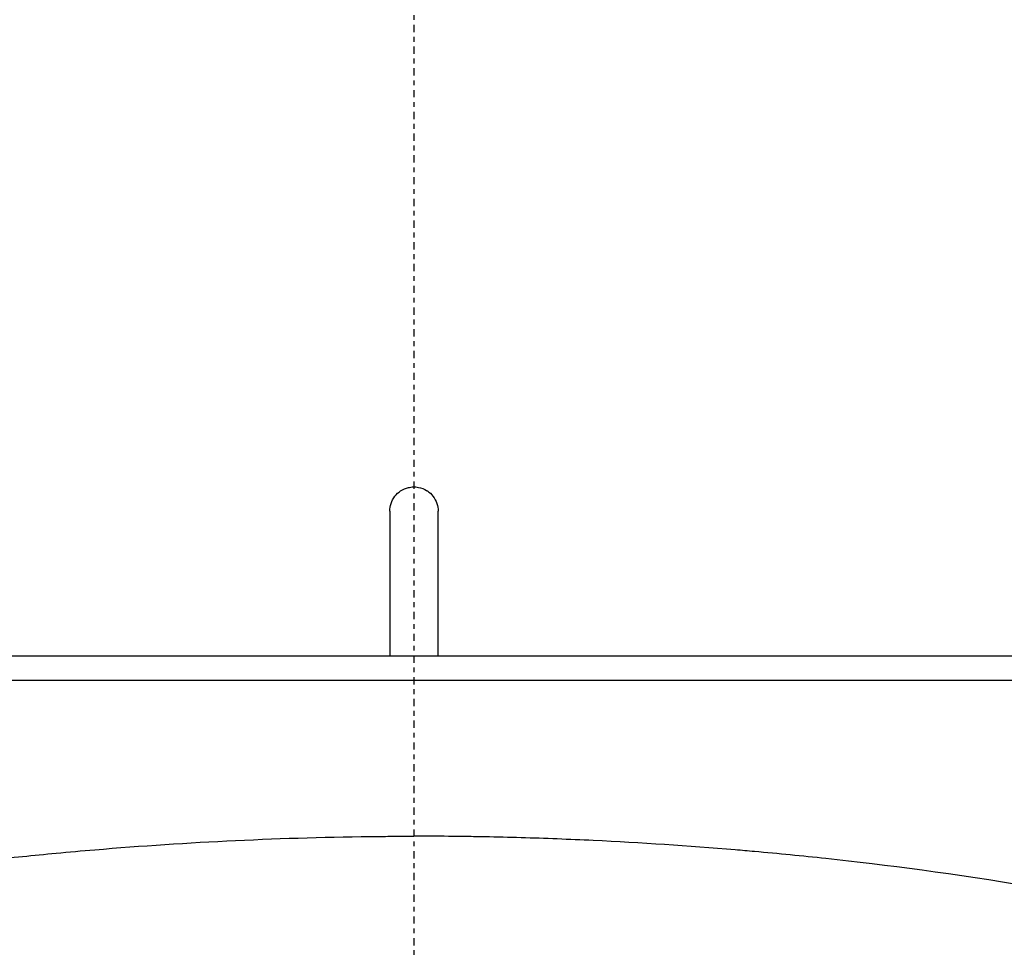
# Model space of a CAD drawing. Header units: millimetres. Extents: x 0 to 4378, y 0 to 2376.
# Tile 196 of 256: x 769 to 789, y 2105 to 2124. Entities that reach past the tile are written whole.
import ezdxf

# ---------------------------------------------------------------- set-up
doc = ezdxf.new("R2010")
doc.units = ezdxf.units.MM
doc.header["$LTSCALE"] = 0.2
doc.linetypes.add('CENTER2', pattern=[1.125, 0.75, -0.125, 0.125, -0.125])
doc.layers.add('02_Center Line', color=1, linetype='CENTER2')

# ---------------------------------------------------------------- blocks, each defined once
blk = doc.blocks.new('A$Ce3085cef_1')
for p, q in [((-0.5, -52.7), (-0.5, -55.7)), ((0.5, -55.7), (0.5, -52.7)), ((39.467, -55.7), (-39.432, -55.7)), ((-39, -56.2), (39, -56.2))]:
    blk.add_line(p, q)
for radius, start, end in [(86.413, 313.06048, 226.93952), (59, 311.98884, 228.01116)]:
    blk.add_arc((0, 0), radius, start, end)
for points, knots in [([(-0.5, -52.7), (-0.5, -52.647), (-0.492, -52.595), (-0.475, -52.545), (-0.457, -52.489), (-0.43, -52.438), (-0.394, -52.392), (-0.361, -52.349), (-0.321, -52.313), (-0.277, -52.283), (-0.226, -52.25), (-0.17, -52.226), (-0.111, -52.212), (-0.105, -52.211), (-0.099, -52.21), (-0.093, -52.209), (-0.075, -52.205), (-0.056, -52.203), (-0.038, -52.201), (-0.03, -52.201), (-0.023, -52.2), (-0.016, -52.2), (-0.01, -52.2), (-0.005, -52.2), (0, -52.2), (0.005, -52.2), (0.01, -52.2), (0.016, -52.2), (0.023, -52.2), (0.03, -52.201), (0.038, -52.201), (0.056, -52.203), (0.075, -52.205), (0.093, -52.209), (0.153, -52.22), (0.21, -52.242), (0.261, -52.274), (0.267, -52.277), (0.272, -52.28), (0.277, -52.283), (0.321, -52.313), (0.361, -52.349), (0.393, -52.392), (0.43, -52.438), (0.457, -52.489), (0.475, -52.545), (0.492, -52.595), (0.5, -52.647), (0.5, -52.7)], [-0.1574555, -0.1574555, -0.1574555, -0.1574555, -0.1416604, -0.1416604, -0.1416604, -0.1241285, -0.1241285, -0.1241285, -0.108101, -0.108101, -0.108101, -0.0898829, -0.0898829, -0.0898829, -0.0880941, -0.0880941, -0.0880941, -0.0825129, -0.0825129, -0.0825129, -0.0802847, -0.0802847, -0.0802847, -0.0787283, -0.0787283, -0.0787283, -0.0771721, -0.0771721, -0.0771721, -0.0749441, -0.0749441, -0.0749441, -0.069364, -0.069364, -0.069364, -0.051146, -0.051146, -0.051146, -0.0493573, -0.0493573, -0.0493573, -0.03333, -0.03333, -0.03333, -0.0157983, -0.0157983, -0.0157983, -0.000001, -0.000001, -0.000001, -0.000001]), ([(-12.752, -60.474), (-12.397, -60.413), (-12.036, -60.355), (-11.305, -60.243), (-10.935, -60.19), (-10.31, -60.105), (-10.055, -60.072), (-9.47, -59.999), (-9.131, -59.959), (-8.329, -59.87), (-7.868, -59.822), (-7.141, -59.754), (-6.871, -59.73), (-5.643, -59.628), (-4.67, -59.563), (-2.705, -59.47), (-1.713, -59.441), (-0.601, -59.431), (-0.363, -59.429), (-0.124, -59.428), (-0.005, -59.428)], [-1.261636, -1.261636, -1.261636, -1.261636, -1.140232, -1.140232, -1.018717, -1.018717, -0.937038, -0.937038, -0.825786, -0.825786, -0.677804, -0.677804, -0.594491, -0.594491, -0.297871, -0.297871, 0, 0, 0.035566, 0.071132, 0.071132, 0.071132, 0.071132]), ([(12.749, -60.474), (11.208, -60.209), (9.744, -60.023), (8.033, -59.839), (7.54, -59.79), (6.911, -59.734), (6.779, -59.723), (5.676, -59.63), (4.696, -59.565), (3.212, -59.494), (2.714, -59.475), (1.969, -59.453), (1.718, -59.447), (1.34, -59.44), (1.215, -59.438), (0.969, -59.434), (0.841, -59.433), (0.475, -59.429), (0.234, -59.428), (-0.005, -59.428)], [0.000004, 0.000004, 0.000004, 0.000004, 0.529245, 0.529245, 0.740514, 0.740514, 0.796473, 0.796473, 1.200971, 1.200971, 1.404037, 1.404037, 1.50459, 1.50459, 1.554539, 1.554539, 1.602436, 1.602436, 1.69253, 1.69253, 1.69253, 1.69253])]:
    blk.add_open_spline(points, degree=3, knots=knots)
at = {"layer": '02_Center Line'}
blk.add_line((0, 87.413), (0, -87.413), dxfattribs=at)

msp = doc.modelspace()

# ---------------------------------------------------------------- block references
msp.add_blockref('A$Ce3085cef_1', (777.219, 2166.397))

doc.saveas('drawing.dxf')
